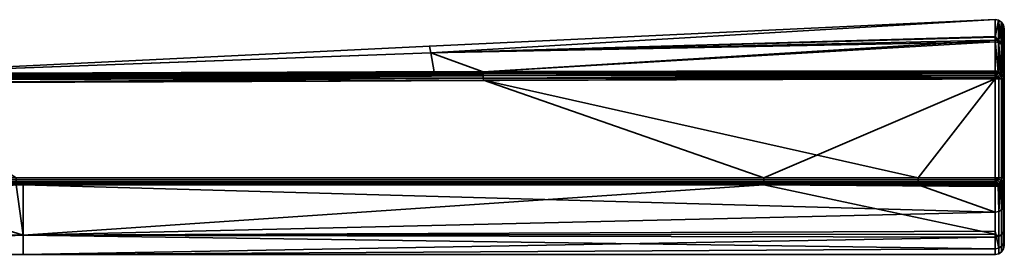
# Model space of a CAD drawing. Header units: millimetres. Extents: x -320 to 8070, y -96 to 57.
# Tile 34 of 111: x 1247 to 1301, y 44 to 57. Entities that reach past the tile are written whole.
import ezdxf

# ---------------------------------------------------------------- set-up
doc = ezdxf.new("R2010")
doc.units = ezdxf.units.MM
doc.layers.add('31', color=7, linetype='Continuous', true_color=0xffffff)

# ---------------------------------------------------------------- blocks, each defined once
blk = doc.blocks.new('UG_SURFACE_002')
at = {"layer": '31', "color": 251, "linetype": 'Continuous', "lineweight": 35}
for points in [[(1300.488, 56.988, 1104), (1269.283, 55.53, 1104), (1269.353, 55.149, 1109.565)], [(1269.353, 55.149, 1098.435), (1269.283, 55.53, 1104), (1300.488, 56.988, 1104)], [(1300.488, 56.988, 1104), (1300.488, 56.988, 1104), (1269.283, 55.53, 1104)], [(1269.353, 55.149, 1109.565), (1300.492, 56.021, 1109.683), (1300.488, 56.988, 1104)], [(1300.488, 56.988, 1104), (1300.492, 56.06, 1098.31), (1269.353, 55.149, 1098.435)], [(1300.492, 56.06, 1098.31), (1300.488, 56.988, 1104), (1300.683, 56.954, 1104)], [(1300.683, 56.954, 1104), (1300.488, 56.988, 1104), (1300.492, 56.021, 1109.683)], [(1300.488, 56.988, 1104), (1300.488, 56.988, 1104), (1300.683, 56.954, 1104)], [(1300.683, 56.954, 1104), (1300.686, 55.827, 1097.102), (1300.492, 56.06, 1098.31)], [(1300.492, 56.021, 1109.683), (1300.687, 55.729, 1111.183), (1300.683, 56.954, 1104)], [(1300.851, 55.725, 1097.136), (1300.686, 55.827, 1097.102), (1300.683, 56.954, 1104)], [(1300.849, 56.846, 1104), (1300.683, 56.954, 1104), (1300.687, 55.729, 1111.183)], [(1300.683, 56.954, 1104), (1300.849, 56.846, 1104), (1300.851, 55.725, 1097.136)], [(1300.687, 55.729, 1111.183), (1300.851, 55.628, 1111.147), (1300.849, 56.846, 1104)], [(1300.961, 55.57, 1097.188), (1300.851, 55.725, 1097.136), (1300.849, 56.846, 1104)], [(1300.961, 56.682, 1104), (1300.849, 56.846, 1104), (1300.851, 55.628, 1111.147)], [(1300.849, 56.846, 1104), (1300.961, 56.682, 1104), (1300.961, 55.57, 1097.188)], [(1300.851, 55.628, 1111.147), (1300.961, 55.474, 1111.093), (1300.961, 56.682, 1104)], [(1300.961, 56.682, 1104), (1301, 56.488, 1104), (1301, 55.387, 1097.249)], [(1300.961, 56.682, 1104), (1300.961, 55.474, 1111.093), (1301, 55.292, 1111.029)], [(1301, 55.292, 1111.029), (1301, 56.488, 1104), (1300.961, 56.682, 1104)], [(1301, 55.387, 1097.249), (1300.961, 55.57, 1097.188), (1300.961, 56.682, 1104)], [(1269.353, 55.149, 1098.435), (1300.492, 56.06, 1098.31), (1300.493, 55.861, 1097.09)], [(1300.493, 55.763, 1111.195), (1300.492, 56.021, 1109.683), (1269.353, 55.149, 1109.565)], [(1300.686, 55.827, 1097.102), (1300.493, 55.861, 1097.09), (1300.492, 56.06, 1098.31)], [(1300.492, 56.021, 1109.683), (1300.493, 55.763, 1111.195), (1300.687, 55.729, 1111.183)], [(1301, 56.488, 1104), (1301, 44.5, 1104), (1301, 45.437, 1098.497)], [(1301, 56.488, 1104), (1301, 44.807, 1107.178), (1301, 44.5, 1104)], [(1301, 56.488, 1104), (1301, 46.779, 1112.401), (1301, 44.807, 1107.178)], [(1301, 46.779, 1112.401), (1301, 56.488, 1104), (1301, 55.292, 1111.029)], [(1301, 45.437, 1098.497), (1301, 48.143, 1093.615), (1301, 55.387, 1097.249), (1301, 56.488, 1104)], [(1237.979, 53.999, 1109.419), (1269.353, 55.149, 1109.565), (1269.283, 55.53, 1104)], [(1237.979, 53.999, 1098.581), (1237.979, 53.999, 1104), (1269.283, 55.53, 1104)], [(1269.283, 55.53, 1104), (1269.353, 55.149, 1098.435), (1237.979, 53.999, 1098.581)], [(1269.283, 55.53, 1104), (1237.979, 53.999, 1104), (1237.979, 53.999, 1109.419)], [(1272.255, 54.111, 1093.353), (1269.353, 55.149, 1098.435), (1300.493, 55.861, 1097.09)], [(1300.493, 55.763, 1111.195), (1269.353, 55.149, 1109.565), (1272.255, 54.111, 1114.647)], [(1300.493, 55.861, 1097.09), (1300.499, 54.146, 1093.253), (1272.255, 54.111, 1093.353)], [(1272.255, 54.111, 1114.647), (1300.499, 54.146, 1114.747), (1300.493, 55.763, 1111.195)], [(1300.493, 55.861, 1097.09), (1300.686, 55.827, 1097.102), (1300.669, 54.117, 1093.269)], [(1300.669, 54.117, 1093.269), (1300.499, 54.146, 1093.253), (1300.493, 55.861, 1097.09)], [(1300.493, 55.763, 1111.195), (1300.499, 54.146, 1114.747), (1300.669, 54.117, 1114.731)], [(1300.669, 54.117, 1114.731), (1300.687, 55.729, 1111.183), (1300.493, 55.763, 1111.195)], [(1300.686, 55.827, 1097.102), (1300.691, 54.113, 1093.271), (1300.669, 54.117, 1093.269)], [(1300.669, 54.117, 1114.731), (1300.691, 54.113, 1114.728), (1300.687, 55.729, 1111.183)], [(1300.686, 55.827, 1097.102), (1300.825, 54.035, 1093.316), (1300.814, 54.042, 1093.312)], [(1300.825, 54.035, 1093.316), (1300.686, 55.827, 1097.102), (1300.851, 55.725, 1097.136)], [(1300.814, 54.042, 1093.312), (1300.691, 54.113, 1093.271), (1300.686, 55.827, 1097.102)], [(1300.687, 55.729, 1111.183), (1300.691, 54.113, 1114.728), (1300.814, 54.042, 1114.688)], [(1300.814, 54.042, 1114.688), (1300.825, 54.035, 1114.684), (1300.687, 55.729, 1111.183)], [(1300.851, 55.628, 1111.147), (1300.687, 55.729, 1111.183), (1300.825, 54.035, 1114.684)], [(1300.851, 55.725, 1097.136), (1300.853, 54.019, 1093.325), (1300.825, 54.035, 1093.316)], [(1300.825, 54.035, 1114.684), (1300.853, 54.019, 1114.675), (1300.851, 55.628, 1111.147)], [(1300.948, 53.896, 1093.395), (1300.851, 55.725, 1097.136), (1300.961, 55.57, 1097.188)], [(1300.948, 53.896, 1093.395), (1300.853, 54.019, 1093.325), (1300.851, 55.725, 1097.136)], [(1300.851, 55.628, 1111.147), (1300.853, 54.019, 1114.675), (1300.948, 53.896, 1114.605)], [(1300.961, 55.474, 1111.093), (1300.851, 55.628, 1111.147), (1300.948, 53.896, 1114.605)], [(1300.961, 55.57, 1097.188), (1300.962, 53.878, 1093.405), (1300.948, 53.896, 1093.395)], [(1300.948, 53.896, 1114.605), (1300.962, 53.878, 1114.595), (1300.961, 55.474, 1111.093)], [(1300.961, 55.57, 1097.188), (1301, 55.387, 1097.249), (1301, 53.711, 1093.5)], [(1301, 53.711, 1093.5), (1300.962, 53.878, 1093.405), (1300.961, 55.57, 1097.188)], [(1300.961, 55.474, 1111.093), (1300.962, 53.878, 1114.595), (1301, 53.711, 1114.5)], [(1301, 53.711, 1114.5), (1301, 55.292, 1111.029), (1300.961, 55.474, 1111.093)], [(1237.999, 54, 1114.5), (1269.353, 55.149, 1109.565), (1237.979, 53.999, 1109.419)], [(1237.999, 54, 1093.5), (1237.979, 53.999, 1098.581), (1269.353, 55.149, 1098.435)], [(1237.999, 54, 1114.5), (1269.543, 54.102, 1114.636), (1269.353, 55.149, 1109.565)], [(1269.353, 55.149, 1098.435), (1269.543, 54.102, 1093.364), (1237.999, 54, 1093.5)], [(1269.353, 55.149, 1109.565), (1269.543, 54.102, 1114.636), (1272.255, 54.111, 1114.647)], [(1272.255, 54.111, 1093.353), (1269.543, 54.102, 1093.364), (1269.353, 55.149, 1098.435)], [(1301, 48.143, 1093.615), (1301, 48.235, 1093.5), (1301, 53.711, 1093.5), (1301, 55.387, 1097.249)], [(1301, 55.292, 1111.029), (1301, 53.711, 1114.5), (1301, 48.235, 1114.5), (1301, 46.779, 1112.401)], [(1237.999, 53.976, 1114.655), (1272.255, 54.058, 1114.763), (1269.543, 54.102, 1114.636)], [(1269.543, 54.102, 1114.636), (1237.999, 54, 1114.5), (1237.999, 53.976, 1114.655)], [(1237.999, 53.976, 1093.346), (1237.999, 54, 1093.5), (1269.543, 54.102, 1093.364)], [(1269.543, 54.102, 1093.364), (1272.255, 54.058, 1093.237), (1237.999, 53.976, 1093.346)], [(1272.255, 53.978, 1114.861), (1272.255, 54.058, 1114.763), (1237.999, 53.976, 1114.655)], [(1272.255, 54.058, 1093.237), (1272.255, 53.978, 1093.139), (1237.999, 53.904, 1093.206)], [(1237.999, 53.904, 1093.206), (1237.999, 53.976, 1093.346), (1272.255, 54.058, 1093.237)], [(1272.256, 53.876, 1114.937), (1272.255, 53.978, 1114.861), (1237.999, 53.904, 1114.794)], [(1237.999, 53.976, 1114.655), (1237.999, 53.904, 1114.794), (1272.255, 53.978, 1114.861)], [(1272.255, 53.978, 1093.139), (1272.256, 53.876, 1093.063), (1237.999, 53.794, 1093.096)], [(1237.999, 53.794, 1093.096), (1237.999, 53.904, 1093.206), (1272.255, 53.978, 1093.139)], [(1237.999, 53.904, 1114.794), (1237.999, 53.794, 1114.905), (1272.256, 53.876, 1114.937)], [(1272.256, 53.759, 1114.984), (1272.256, 53.876, 1114.937), (1237.999, 53.794, 1114.905)], [(1238, 53.654, 1093.024), (1237.999, 53.794, 1093.096), (1272.256, 53.876, 1093.063)], [(1237.999, 53.794, 1114.905), (1238, 53.654, 1114.976), (1272.256, 53.759, 1114.984)], [(1272.256, 53.876, 1093.063), (1272.256, 53.759, 1093.016), (1238, 53.654, 1093.024)], [(1272.255, 54.058, 1114.763), (1272.255, 54.111, 1114.647), (1269.543, 54.102, 1114.636)], [(1269.543, 54.102, 1093.364), (1272.255, 54.111, 1093.353), (1272.255, 54.058, 1093.237)], [(1300.499, 54.146, 1114.747), (1272.255, 54.111, 1114.647), (1272.255, 54.058, 1114.763)], [(1272.255, 54.058, 1114.763), (1300.5, 54.085, 1114.833), (1300.499, 54.146, 1114.747)], [(1300.499, 54.146, 1093.253), (1300.5, 54.085, 1093.167), (1272.255, 54.058, 1093.237)], [(1272.255, 54.058, 1093.237), (1272.255, 54.111, 1093.353), (1300.499, 54.146, 1093.253)], [(1300.5, 54.065, 1114.85), (1300.5, 54.085, 1114.833), (1272.255, 54.058, 1114.763)], [(1272.255, 53.978, 1093.139), (1272.255, 54.058, 1093.237), (1300.5, 54.085, 1093.167)], [(1300.5, 54.085, 1093.167), (1300.5, 54.065, 1093.15), (1272.255, 53.978, 1093.139)], [(1300.5, 54.065, 1114.85), (1272.255, 54.058, 1114.763), (1272.255, 53.978, 1114.861)], [(1272.255, 53.978, 1114.861), (1300.5, 54.007, 1114.903), (1300.5, 54.065, 1114.85)], [(1300.5, 54.065, 1093.15), (1300.5, 54.007, 1093.097), (1272.255, 53.978, 1093.139)], [(1300.5, 54.007, 1114.903), (1272.255, 53.978, 1114.861), (1272.256, 53.876, 1114.937)], [(1272.256, 53.876, 1093.063), (1272.255, 53.978, 1093.139), (1300.5, 54.007, 1093.097)], [(1272.256, 53.876, 1114.937), (1300.5, 53.916, 1114.956), (1300.5, 54.007, 1114.903)], [(1300.5, 54.007, 1093.097), (1300.5, 53.916, 1093.044), (1272.256, 53.876, 1093.063)], [(1300.5, 53.903, 1114.96), (1300.5, 53.916, 1114.956), (1272.256, 53.876, 1114.937)], [(1272.256, 53.876, 1093.063), (1300.5, 53.916, 1093.044), (1300.5, 53.903, 1093.04)], [(1300.5, 53.903, 1114.96), (1272.256, 53.876, 1114.937), (1272.256, 53.759, 1114.984)], [(1272.256, 53.759, 1114.984), (1300.5, 53.816, 1114.989), (1300.5, 53.903, 1114.96)], [(1300.5, 53.903, 1093.04), (1272.256, 53.759, 1093.016), (1272.256, 53.876, 1093.063)], [(1300.5, 53.903, 1093.04), (1300.5, 53.816, 1093.011), (1272.256, 53.759, 1093.016)], [(1300.5, 53.711, 1115), (1300.5, 53.816, 1114.989), (1272.256, 53.759, 1114.984)], [(1272.256, 53.759, 1093.016), (1300.5, 53.816, 1093.011), (1300.5, 53.711, 1093)], [(1300.669, 54.117, 1114.731), (1300.499, 54.146, 1114.747), (1300.5, 54.085, 1114.833)], [(1300.5, 54.085, 1093.167), (1300.499, 54.146, 1093.253), (1300.669, 54.117, 1093.269)], [(1300.5, 54.085, 1114.833), (1300.636, 54.04, 1114.852), (1300.669, 54.117, 1114.731)], [(1300.669, 54.117, 1093.269), (1300.636, 54.04, 1093.148), (1300.5, 54.085, 1093.167)], [(1300.5, 54.085, 1114.833), (1300.5, 54.065, 1114.85), (1300.636, 54.04, 1114.852)], [(1300.636, 54.04, 1093.148), (1300.5, 54.065, 1093.15), (1300.5, 54.085, 1093.167)], [(1300.636, 54.04, 1114.852), (1300.5, 54.065, 1114.85), (1300.5, 54.007, 1114.903)], [(1300.5, 54.007, 1093.097), (1300.5, 54.065, 1093.15), (1300.636, 54.04, 1093.148)], [(1300.573, 53.889, 1114.962), (1300.636, 54.04, 1114.852), (1300.5, 54.007, 1114.903)], [(1300.5, 54.007, 1093.097), (1300.636, 54.04, 1093.148), (1300.573, 53.889, 1093.039)], [(1300.5, 54.007, 1114.903), (1300.5, 53.916, 1114.956), (1300.573, 53.889, 1114.962)], [(1300.573, 53.889, 1093.039), (1300.5, 53.916, 1093.044), (1300.5, 54.007, 1093.097)], [(1300.5, 53.916, 1114.956), (1300.5, 53.903, 1114.96), (1300.573, 53.889, 1114.962)], [(1300.573, 53.889, 1093.039), (1300.5, 53.903, 1093.04), (1300.5, 53.916, 1093.044)], [(1300.573, 53.889, 1114.962), (1300.5, 53.903, 1114.96), (1300.5, 53.816, 1114.989)], [(1300.5, 53.816, 1093.011), (1300.5, 53.903, 1093.04), (1300.573, 53.889, 1093.039)], [(1300.5, 53.816, 1114.989), (1300.5, 53.711, 1115), (1300.573, 53.889, 1114.962)], [(1300.5, 53.711, 1115), (1300.636, 53.848, 1114.962), (1300.573, 53.889, 1114.962)], [(1300.573, 53.889, 1093.039), (1300.5, 53.711, 1093), (1300.5, 53.816, 1093.011)], [(1300.573, 53.889, 1093.039), (1300.636, 53.848, 1093.039), (1300.5, 53.711, 1093)], [(1300.5, 53.711, 1115), (1300.678, 53.785, 1114.962), (1300.636, 53.848, 1114.962)], [(1300.636, 53.848, 1093.039), (1300.678, 53.785, 1093.039), (1300.5, 53.711, 1093)], [(1300.678, 53.785, 1114.962), (1300.5, 53.711, 1115), (1300.691, 53.711, 1114.962)], [(1300.691, 53.711, 1093.038), (1300.5, 53.711, 1093), (1300.678, 53.785, 1093.039)], [(1300.573, 53.889, 1114.962), (1300.636, 53.848, 1114.962), (1300.751, 53.963, 1114.852), (1300.636, 54.04, 1114.852)], [(1300.636, 54.04, 1093.148), (1300.751, 53.963, 1093.148), (1300.636, 53.848, 1093.039), (1300.573, 53.889, 1093.039)], [(1300.691, 54.113, 1114.728), (1300.669, 54.117, 1114.731), (1300.636, 54.04, 1114.852)], [(1300.636, 54.04, 1093.148), (1300.669, 54.117, 1093.269), (1300.691, 54.113, 1093.271)], [(1300.691, 54.113, 1114.728), (1300.636, 54.04, 1114.852), (1300.751, 53.963, 1114.852)], [(1300.751, 53.963, 1093.148), (1300.636, 54.04, 1093.148), (1300.691, 54.113, 1093.271)], [(1300.636, 53.848, 1114.962), (1300.678, 53.785, 1114.962), (1300.828, 53.847, 1114.852), (1300.751, 53.963, 1114.852)], [(1300.751, 53.963, 1093.148), (1300.828, 53.847, 1093.148), (1300.678, 53.785, 1093.039), (1300.636, 53.848, 1093.039)], [(1300.828, 53.847, 1114.852), (1300.678, 53.785, 1114.962), (1300.692, 53.711, 1114.962), (1300.853, 53.711, 1114.853)], [(1300.853, 53.711, 1093.147), (1300.692, 53.711, 1093.039), (1300.678, 53.785, 1093.039), (1300.828, 53.847, 1093.148)], [(1300.691, 53.711, 1114.962), (1300.692, 53.711, 1114.962), (1300.678, 53.785, 1114.962)], [(1300.678, 53.785, 1093.039), (1300.692, 53.711, 1093.039), (1300.691, 53.711, 1093.038)], [(1300.751, 53.963, 1114.852), (1300.814, 54.042, 1114.688), (1300.691, 54.113, 1114.728)], [(1300.691, 54.113, 1093.271), (1300.814, 54.042, 1093.312), (1300.751, 53.963, 1093.148)], [(1300.751, 53.963, 1114.852), (1300.823, 54.032, 1114.689), (1300.814, 54.042, 1114.688)], [(1300.814, 54.042, 1093.312), (1300.823, 54.032, 1093.311), (1300.751, 53.963, 1093.148)], [(1300.823, 54.032, 1114.689), (1300.751, 53.963, 1114.852), (1300.828, 53.847, 1114.852)], [(1300.751, 53.963, 1093.148), (1300.823, 54.032, 1093.311), (1300.928, 53.889, 1093.312)], [(1300.928, 53.889, 1093.312), (1300.828, 53.847, 1093.148), (1300.751, 53.963, 1093.148)], [(1300.814, 54.042, 1114.688), (1300.823, 54.032, 1114.689), (1300.825, 54.035, 1114.684)], [(1300.825, 54.035, 1093.316), (1300.823, 54.032, 1093.311), (1300.814, 54.042, 1093.312)], [(1300.853, 54.019, 1114.675), (1300.825, 54.035, 1114.684), (1300.823, 54.032, 1114.689)], [(1300.823, 54.032, 1093.311), (1300.825, 54.035, 1093.316), (1300.853, 54.019, 1093.325)], [(1300.828, 53.847, 1114.852), (1300.928, 53.889, 1114.688), (1300.823, 54.032, 1114.689)], [(1300.823, 54.032, 1114.689), (1300.928, 53.889, 1114.688), (1300.853, 54.019, 1114.675)], [(1300.853, 54.019, 1093.325), (1300.928, 53.889, 1093.312), (1300.823, 54.032, 1093.311)], [(1300.928, 53.889, 1114.688), (1300.828, 53.847, 1114.852), (1300.855, 53.711, 1114.852), (1300.961, 53.711, 1114.691)], [(1300.961, 53.711, 1093.309), (1300.855, 53.711, 1093.148), (1300.828, 53.847, 1093.148), (1300.928, 53.889, 1093.312)], [(1300.853, 53.711, 1114.853), (1300.855, 53.711, 1114.852), (1300.828, 53.847, 1114.852)], [(1300.828, 53.847, 1093.148), (1300.855, 53.711, 1093.148), (1300.853, 53.711, 1093.147)], [(1300.928, 53.889, 1114.688), (1300.948, 53.896, 1114.605), (1300.853, 54.019, 1114.675)], [(1300.853, 54.019, 1093.325), (1300.948, 53.896, 1093.395), (1300.928, 53.889, 1093.312)], [(1300.948, 53.896, 1114.605), (1300.928, 53.889, 1114.688), (1300.963, 53.711, 1114.688)], [(1300.963, 53.711, 1093.312), (1300.928, 53.889, 1093.312), (1300.948, 53.896, 1093.395)], [(1300.961, 53.711, 1114.691), (1300.963, 53.711, 1114.688), (1300.928, 53.889, 1114.688)], [(1300.928, 53.889, 1093.312), (1300.963, 53.711, 1093.312), (1300.961, 53.711, 1093.309)], [(1300.963, 53.711, 1114.688), (1300.962, 53.878, 1114.595), (1300.948, 53.896, 1114.605)], [(1300.948, 53.896, 1093.395), (1300.962, 53.878, 1093.405), (1300.963, 53.711, 1093.312)], [(1300.963, 53.711, 1114.688), (1301, 53.711, 1114.5), (1300.962, 53.878, 1114.595)], [(1300.962, 53.878, 1093.405), (1301, 53.711, 1093.5), (1300.963, 53.711, 1093.312)], [(1287.737, 48.236, 1093), (1237.975, 48.234, 1093), (1238, 53.5, 1093), (1272.257, 53.633, 1093)], [(1238, 53.5, 1115), (1272.257, 53.633, 1115), (1272.256, 53.759, 1114.984)], [(1272.256, 53.759, 1114.984), (1238, 53.654, 1114.976), (1238, 53.5, 1115)], [(1238, 53.5, 1093), (1238, 53.654, 1093.024), (1272.256, 53.759, 1093.016)], [(1272.256, 53.759, 1093.016), (1272.257, 53.633, 1093), (1238, 53.5, 1093)], [(1272.257, 53.633, 1115), (1238, 53.5, 1115), (1246.49, 48.233, 1115), (1296.247, 48.236, 1115)], [(1272.256, 53.759, 1114.984), (1272.257, 53.633, 1115), (1300.5, 53.711, 1115)], [(1300.5, 53.711, 1093), (1272.257, 53.633, 1093), (1272.256, 53.759, 1093.016)], [(1296.247, 48.236, 1115), (1300.5, 53.711, 1115), (1272.257, 53.633, 1115)], [(1272.257, 53.633, 1093), (1300.5, 53.711, 1093), (1287.737, 48.236, 1093)], [(1300.5, 53.711, 1093), (1300.5, 48.235, 1093), (1287.737, 48.236, 1093)], [(1296.247, 48.236, 1115), (1300.5, 48.235, 1115), (1300.5, 53.711, 1115)], [(1300.5, 53.711, 1115), (1300.5, 48.235, 1115), (1300.691, 48.235, 1114.962), (1300.691, 53.711, 1114.962)], [(1300.5, 48.235, 1093), (1300.5, 53.711, 1093), (1300.691, 53.711, 1093.038), (1300.691, 48.235, 1093.038)], [(1300.692, 53.711, 1114.962), (1300.691, 53.711, 1114.962), (1300.691, 48.235, 1114.962), (1300.692, 48.235, 1114.962)], [(1300.692, 48.235, 1093.039), (1300.691, 48.235, 1093.038), (1300.691, 53.711, 1093.038), (1300.692, 53.711, 1093.039)], [(1300.692, 48.235, 1114.962), (1300.853, 48.235, 1114.853), (1300.853, 53.711, 1114.853), (1300.692, 53.711, 1114.962)], [(1300.692, 53.711, 1093.039), (1300.853, 53.711, 1093.147), (1300.853, 48.235, 1093.147), (1300.692, 48.235, 1093.039)], [(1300.855, 53.711, 1114.852), (1300.853, 53.711, 1114.853), (1300.853, 48.235, 1114.853), (1300.855, 48.235, 1114.852)], [(1300.855, 48.235, 1093.148), (1300.853, 48.235, 1093.147), (1300.853, 53.711, 1093.147), (1300.855, 53.711, 1093.148)], [(1300.855, 48.235, 1114.852), (1300.961, 48.235, 1114.691), (1300.961, 53.711, 1114.691), (1300.855, 53.711, 1114.852)], [(1300.855, 53.711, 1093.148), (1300.961, 53.711, 1093.309), (1300.961, 48.235, 1093.309), (1300.855, 48.235, 1093.148)], [(1300.963, 53.711, 1114.688), (1300.961, 53.711, 1114.691), (1300.961, 48.235, 1114.691), (1300.963, 48.235, 1114.688)], [(1300.963, 48.235, 1093.312), (1300.961, 48.235, 1093.309), (1300.961, 53.711, 1093.309), (1300.963, 53.711, 1093.312)], [(1300.963, 48.235, 1114.688), (1301, 48.235, 1114.5), (1301, 53.711, 1114.5), (1300.963, 53.711, 1114.688)], [(1300.963, 53.711, 1093.312), (1301, 53.711, 1093.5), (1301, 48.235, 1093.5), (1300.963, 48.235, 1093.312)], [(1219.504, 44.724, 1109.829), (1246.861, 45.073, 1109.968), (1246.49, 47.845, 1114.816)], [(1237.982, 47.846, 1093.184), (1246.861, 45.079, 1098.017), (1219.62, 45.696, 1095.484)], [(1287.737, 48.236, 1093), (1287.737, 48.126, 1093.012), (1237.977, 48.124, 1093.012), (1237.975, 48.234, 1093)], [(1287.737, 48.126, 1093.012), (1287.737, 48.021, 1093.048), (1237.979, 48.02, 1093.048), (1237.977, 48.124, 1093.012)], [(1237.98, 47.925, 1093.107), (1237.979, 48.02, 1093.048), (1287.737, 48.021, 1093.048)], [(1287.737, 48.021, 1093.048), (1287.737, 47.927, 1093.107), (1237.98, 47.925, 1093.107)], [(1246.863, 47.847, 1093.184), (1237.98, 47.925, 1093.107), (1287.737, 47.927, 1093.107)], [(1246.863, 47.847, 1093.184), (1237.982, 47.846, 1093.184), (1237.98, 47.925, 1093.107)], [(1237.982, 47.846, 1093.184), (1246.863, 47.847, 1093.184), (1246.861, 45.079, 1098.017)], [(1296.247, 48.126, 1114.988), (1296.247, 48.236, 1115), (1246.49, 48.233, 1115), (1246.49, 48.123, 1114.988)], [(1296.247, 48.021, 1114.952), (1296.247, 48.126, 1114.988), (1246.49, 48.123, 1114.988), (1246.49, 48.019, 1114.952)], [(1296.247, 47.927, 1114.893), (1296.247, 48.021, 1114.952), (1246.49, 48.019, 1114.952)], [(1246.49, 48.019, 1114.952), (1246.49, 47.924, 1114.893), (1296.247, 47.927, 1114.893)], [(1296.247, 47.927, 1114.893), (1246.49, 47.924, 1114.893), (1246.863, 47.845, 1114.816)], [(1246.49, 47.924, 1114.893), (1246.49, 47.845, 1114.816), (1246.863, 47.845, 1114.816)], [(1246.861, 45.073, 1109.968), (1246.863, 47.845, 1114.816), (1246.49, 47.845, 1114.816)], [(1246.861, 45.079, 1098.017), (1246.863, 47.847, 1093.184), (1287.737, 47.848, 1093.184)], [(1287.737, 47.848, 1093.184), (1300.5, 45.126, 1098.042), (1246.861, 45.079, 1098.017)], [(1300.5, 46.347, 1112.653), (1246.863, 47.845, 1114.816), (1246.861, 45.073, 1109.968)], [(1246.863, 47.845, 1114.816), (1296.247, 47.848, 1114.816), (1296.247, 47.927, 1114.893)], [(1287.737, 47.927, 1093.107), (1287.737, 47.848, 1093.184), (1246.863, 47.847, 1093.184)], [(1296.247, 47.848, 1114.816), (1246.863, 47.845, 1114.816), (1300.5, 46.347, 1112.653)], [(1300.5, 48.235, 1093), (1300.5, 48.125, 1093.012), (1287.737, 48.126, 1093.012), (1287.737, 48.236, 1093)], [(1287.737, 48.021, 1093.048), (1287.737, 48.126, 1093.012), (1300.5, 48.125, 1093.012), (1300.5, 48.044, 1093.04)], [(1300.5, 48.044, 1093.04), (1300.5, 48.021, 1093.048), (1287.737, 48.021, 1093.048)], [(1300.5, 48.021, 1093.048), (1300.5, 47.927, 1093.107), (1287.737, 47.927, 1093.107), (1287.737, 48.021, 1093.048)], [(1287.737, 47.848, 1093.184), (1287.737, 47.927, 1093.107), (1300.5, 47.927, 1093.107), (1300.5, 47.882, 1093.15)], [(1300.5, 47.882, 1093.15), (1300.5, 47.848, 1093.184), (1287.737, 47.848, 1093.184)], [(1287.737, 47.848, 1093.184), (1300.5, 47.848, 1093.184), (1300.5, 47.753, 1093.302)], [(1287.737, 47.848, 1093.184), (1300.5, 47.753, 1093.302), (1300.5, 45.126, 1098.042)], [(1300.5, 48.125, 1114.988), (1300.5, 48.235, 1115), (1296.247, 48.236, 1115), (1296.247, 48.126, 1114.988)], [(1300.5, 48.044, 1114.959), (1300.5, 48.125, 1114.988), (1296.247, 48.126, 1114.988), (1296.247, 48.021, 1114.952)], [(1296.247, 48.021, 1114.952), (1300.5, 48.021, 1114.952), (1300.5, 48.044, 1114.959)], [(1300.5, 47.927, 1114.893), (1300.5, 48.021, 1114.952), (1296.247, 48.021, 1114.952), (1296.247, 47.927, 1114.893)], [(1300.5, 47.882, 1114.85), (1300.5, 47.927, 1114.893), (1296.247, 47.927, 1114.893), (1296.247, 47.848, 1114.816)], [(1296.247, 47.848, 1114.816), (1300.5, 47.848, 1114.816), (1300.5, 47.882, 1114.85)], [(1300.5, 46.347, 1112.653), (1300.5, 47.848, 1114.816), (1296.247, 47.848, 1114.816)], [(1300.574, 48.058, 1114.962), (1300.5, 48.235, 1115), (1300.5, 48.125, 1114.988)], [(1300.691, 48.235, 1114.962), (1300.5, 48.235, 1115), (1300.678, 48.162, 1114.962)], [(1300.5, 48.235, 1115), (1300.636, 48.099, 1114.962), (1300.678, 48.162, 1114.962)], [(1300.5, 48.235, 1115), (1300.574, 48.058, 1114.962), (1300.636, 48.099, 1114.962)], [(1300.692, 48.235, 1093.039), (1300.678, 48.162, 1093.039), (1300.5, 48.235, 1093), (1300.691, 48.235, 1093.038)], [(1300.678, 48.162, 1093.039), (1300.636, 48.099, 1093.039), (1300.5, 48.235, 1093)], [(1300.636, 48.099, 1093.039), (1300.574, 48.058, 1093.039), (1300.5, 48.235, 1093)], [(1300.5, 48.125, 1093.012), (1300.5, 48.235, 1093), (1300.574, 48.058, 1093.039)], [(1300.5, 48.125, 1114.988), (1300.5, 48.044, 1114.959), (1300.574, 48.058, 1114.962)], [(1300.574, 48.058, 1093.039), (1300.5, 48.044, 1093.04), (1300.5, 48.125, 1093.012)], [(1300.636, 47.907, 1114.852), (1300.574, 48.058, 1114.962), (1300.5, 48.021, 1114.952)], [(1300.574, 48.058, 1114.962), (1300.5, 48.044, 1114.959), (1300.5, 48.021, 1114.952)], [(1300.5, 48.021, 1093.048), (1300.574, 48.058, 1093.039), (1300.636, 47.907, 1093.148)], [(1300.5, 48.021, 1093.048), (1300.5, 48.044, 1093.04), (1300.574, 48.058, 1093.039)], [(1300.5, 48.021, 1114.952), (1300.5, 47.927, 1114.893), (1300.636, 47.907, 1114.852)], [(1300.636, 47.907, 1093.148), (1300.5, 47.927, 1093.107), (1300.5, 48.021, 1093.048)], [(1300.5, 47.927, 1114.893), (1300.5, 47.882, 1114.85), (1300.636, 47.907, 1114.852)], [(1300.636, 47.907, 1093.148), (1300.5, 47.882, 1093.15), (1300.5, 47.927, 1093.107)], [(1300.653, 47.871, 1114.797), (1300.636, 47.907, 1114.852), (1300.5, 47.882, 1114.85)], [(1300.5, 47.882, 1093.15), (1300.636, 47.907, 1093.148), (1300.653, 47.871, 1093.203)], [(1300.5, 47.882, 1114.85), (1300.5, 47.848, 1114.816), (1300.653, 47.871, 1114.797)], [(1300.653, 47.871, 1093.203), (1300.5, 47.848, 1093.184), (1300.5, 47.882, 1093.15)], [(1300.691, 47.782, 1093.326), (1300.5, 47.753, 1093.302), (1300.5, 47.848, 1093.184), (1300.653, 47.871, 1093.203)], [(1300.653, 47.871, 1114.797), (1300.5, 47.848, 1114.816), (1300.5, 46.347, 1112.653), (1300.691, 46.38, 1112.634)], [(1300.636, 48.099, 1114.962), (1300.574, 48.058, 1114.962), (1300.636, 47.907, 1114.852), (1300.751, 47.984, 1114.852)], [(1300.751, 47.984, 1093.148), (1300.636, 47.907, 1093.148), (1300.574, 48.058, 1093.039), (1300.636, 48.099, 1093.039)], [(1300.678, 48.162, 1114.962), (1300.636, 48.099, 1114.962), (1300.751, 47.984, 1114.852), (1300.828, 48.1, 1114.852)], [(1300.828, 48.1, 1093.148), (1300.751, 47.984, 1093.148), (1300.636, 48.099, 1093.039), (1300.678, 48.162, 1093.039)], [(1300.691, 47.877, 1114.792), (1300.751, 47.984, 1114.852), (1300.636, 47.907, 1114.852)], [(1300.636, 47.907, 1093.148), (1300.751, 47.984, 1093.148), (1300.691, 47.877, 1093.208)], [(1300.636, 47.907, 1114.852), (1300.653, 47.871, 1114.797), (1300.691, 47.877, 1114.792)], [(1300.691, 47.877, 1093.208), (1300.653, 47.871, 1093.203), (1300.636, 47.907, 1093.148)], [(1300.691, 46.38, 1112.634), (1300.691, 47.877, 1114.792), (1300.653, 47.871, 1114.797)], [(1300.653, 47.871, 1093.203), (1300.691, 47.877, 1093.208), (1300.691, 47.782, 1093.326)], [(1300.678, 48.162, 1114.962), (1300.692, 48.235, 1114.962), (1300.691, 48.235, 1114.962)], [(1300.853, 48.235, 1114.853), (1300.692, 48.235, 1114.962), (1300.678, 48.162, 1114.962), (1300.828, 48.1, 1114.852)], [(1300.828, 48.1, 1093.148), (1300.678, 48.162, 1093.039), (1300.692, 48.235, 1093.039), (1300.853, 48.235, 1093.147)], [(1300.691, 47.877, 1114.792), (1300.804, 47.936, 1114.744), (1300.751, 47.984, 1114.852)], [(1300.751, 47.984, 1093.148), (1300.804, 47.936, 1093.256), (1300.691, 47.877, 1093.208)], [(1300.691, 46.38, 1112.634), (1300.853, 46.473, 1112.579), (1300.853, 47.961, 1114.723), (1300.804, 47.936, 1114.744)], [(1300.853, 47.867, 1093.394), (1300.691, 47.782, 1093.326), (1300.691, 47.877, 1093.208), (1300.804, 47.936, 1093.256)], [(1300.804, 47.936, 1114.744), (1300.691, 47.877, 1114.792), (1300.691, 46.38, 1112.634)], [(1300.853, 45.104, 1098.38), (1300.691, 45.001, 1098.344), (1300.691, 47.782, 1093.326), (1300.853, 47.867, 1093.394)], [(1300.828, 48.1, 1114.852), (1300.751, 47.984, 1114.852), (1300.804, 47.936, 1114.744)], [(1300.804, 47.936, 1093.256), (1300.751, 47.984, 1093.148), (1300.828, 48.1, 1093.148)], [(1300.804, 47.936, 1114.744), (1300.853, 47.961, 1114.723), (1300.828, 48.1, 1114.852)], [(1300.828, 48.1, 1093.148), (1300.853, 47.961, 1093.277), (1300.804, 47.936, 1093.256)], [(1300.804, 47.936, 1093.256), (1300.853, 47.961, 1093.277), (1300.853, 47.867, 1093.394)], [(1300.828, 48.1, 1114.852), (1300.855, 48.235, 1114.852), (1300.853, 48.235, 1114.853)], [(1300.961, 48.235, 1114.691), (1300.855, 48.235, 1114.852), (1300.828, 48.1, 1114.852), (1300.928, 48.058, 1114.688)], [(1300.928, 48.058, 1093.312), (1300.828, 48.1, 1093.148), (1300.855, 48.235, 1093.148), (1300.961, 48.235, 1093.309)], [(1300.853, 48.235, 1093.147), (1300.855, 48.235, 1093.148), (1300.828, 48.1, 1093.148)], [(1300.828, 48.1, 1114.852), (1300.853, 47.961, 1114.723), (1300.891, 48.005, 1114.688)], [(1300.891, 48.005, 1114.688), (1300.928, 48.058, 1114.688), (1300.828, 48.1, 1114.852)], [(1300.828, 48.1, 1093.148), (1300.928, 48.058, 1093.312), (1300.891, 48.005, 1093.312)], [(1300.891, 48.005, 1093.312), (1300.853, 47.961, 1093.277), (1300.828, 48.1, 1093.148)], [(1300.853, 46.473, 1112.579), (1300.962, 46.613, 1112.497), (1300.962, 48.087, 1114.621), (1300.936, 48.057, 1114.645)], [(1300.853, 46.473, 1112.579), (1300.936, 48.057, 1114.645), (1300.891, 48.005, 1114.688)], [(1300.962, 47.994, 1093.495), (1300.853, 47.867, 1093.394), (1300.891, 48.005, 1093.312), (1300.936, 48.057, 1093.355)], [(1300.853, 47.867, 1093.394), (1300.853, 47.961, 1093.277), (1300.891, 48.005, 1093.312)], [(1300.891, 48.005, 1114.688), (1300.853, 47.961, 1114.723), (1300.853, 46.473, 1112.579)], [(1300.962, 45.257, 1098.434), (1300.853, 45.104, 1098.38), (1300.853, 47.867, 1093.394), (1300.962, 47.994, 1093.495)], [(1300.936, 48.057, 1114.645), (1300.928, 48.058, 1114.688), (1300.891, 48.005, 1114.688)], [(1300.891, 48.005, 1093.312), (1300.928, 48.058, 1093.312), (1300.936, 48.057, 1093.355)], [(1300.928, 48.058, 1114.688), (1300.963, 48.235, 1114.688), (1300.961, 48.235, 1114.691)], [(1300.963, 48.235, 1114.688), (1300.928, 48.058, 1114.688), (1300.936, 48.057, 1114.645)], [(1300.936, 48.057, 1093.355), (1300.928, 48.058, 1093.312), (1300.963, 48.235, 1093.312)], [(1300.961, 48.235, 1093.309), (1300.963, 48.235, 1093.312), (1300.928, 48.058, 1093.312)], [(1300.936, 48.057, 1114.645), (1300.962, 48.087, 1114.621), (1300.963, 48.235, 1114.688)], [(1300.963, 48.235, 1093.312), (1300.962, 48.087, 1093.379), (1300.936, 48.057, 1093.355)], [(1300.936, 48.057, 1093.355), (1300.962, 48.087, 1093.379), (1300.962, 47.994, 1093.495)], [(1301, 48.143, 1093.615), (1300.962, 47.994, 1093.495), (1300.962, 48.087, 1093.379), (1301, 48.235, 1093.5)], [(1301, 48.235, 1114.5), (1300.962, 48.087, 1114.621), (1300.962, 46.613, 1112.497), (1301, 46.779, 1112.401)], [(1300.962, 48.087, 1114.621), (1301, 48.235, 1114.5), (1300.963, 48.235, 1114.688)], [(1300.963, 48.235, 1093.312), (1301, 48.235, 1093.5), (1300.962, 48.087, 1093.379)], [(1301, 45.437, 1098.497), (1300.962, 45.257, 1098.434), (1300.962, 47.994, 1093.495), (1301, 48.143, 1093.615)], [(1300.5, 45.126, 1098.042), (1300.5, 47.753, 1093.302), (1300.691, 47.782, 1093.326), (1300.691, 45.001, 1098.344)], [(1301, 46.779, 1112.401), (1300.962, 46.613, 1112.497), (1300.962, 44.619, 1107.215), (1301, 44.807, 1107.178)], [(1246.861, 45.073, 1109.968), (1300.5, 45.301, 1109.883), (1300.5, 46.347, 1112.653)], [(1300.691, 44.353, 1107.267), (1300.691, 46.38, 1112.634), (1300.5, 46.347, 1112.653), (1300.5, 45.301, 1109.883)], [(1300.853, 46.473, 1112.579), (1300.691, 46.38, 1112.634), (1300.691, 44.353, 1107.267), (1300.854, 44.46, 1107.246)], [(1300.962, 46.613, 1112.497), (1300.853, 46.473, 1112.579), (1300.854, 44.46, 1107.246), (1300.962, 44.619, 1107.215)], [(1246.861, 45.079, 1098.017), (1219.505, 44.728, 1098.156), (1219.62, 45.696, 1095.484)], [(1300.5, 44.316, 1107.274), (1300.5, 45.301, 1109.883), (1246.861, 45.073, 1109.968)], [(1246.861, 45.079, 1098.017), (1300.5, 45.126, 1098.042), (1300.5, 44.965, 1098.332)], [(1300.5, 45.301, 1109.883), (1300.5, 44.316, 1107.274), (1300.691, 44.353, 1107.267)], [(1300.691, 45.001, 1098.344), (1300.5, 44.965, 1098.332), (1300.5, 45.126, 1098.042)], [(1300.854, 44.146, 1104), (1300.691, 44.038, 1104), (1300.691, 45.001, 1098.344), (1300.853, 45.104, 1098.38)], [(1300.962, 44.309, 1104), (1300.854, 44.146, 1104), (1300.853, 45.104, 1098.38), (1300.962, 45.257, 1098.434)], [(1301, 44.5, 1104), (1300.962, 44.309, 1104), (1300.962, 45.257, 1098.434), (1301, 45.437, 1098.497)], [(1198.715, 43.899, 1103.749), (1246.861, 45.079, 1098.017), (1219.407, 43.911, 1103.992)], [(1219.505, 44.728, 1098.156), (1246.861, 45.079, 1098.017), (1198.715, 43.899, 1103.749)], [(1246.861, 45.079, 1098.017), (1246.861, 44, 1103.992), (1219.407, 43.911, 1103.992)], [(1219.504, 44.724, 1109.829), (1219.407, 43.911, 1103.992), (1246.861, 44, 1103.992)], [(1246.861, 44, 1103.992), (1246.861, 45.073, 1109.968), (1219.504, 44.724, 1109.829)], [(1246.861, 44, 1103.992), (1246.861, 45.079, 1098.017), (1300.5, 44.965, 1098.332)], [(1300.5, 44.316, 1107.274), (1246.861, 45.073, 1109.968), (1246.861, 44, 1103.992)], [(1300.5, 44.965, 1098.332), (1300.5, 44, 1104), (1246.861, 44, 1103.992)], [(1300.691, 44.038, 1104), (1300.5, 44, 1104), (1300.5, 44.965, 1098.332), (1300.691, 45.001, 1098.344)], [(1300.962, 44.619, 1107.215), (1300.854, 44.46, 1107.246), (1300.854, 44.146, 1104), (1300.962, 44.309, 1104)], [(1301, 44.807, 1107.178), (1300.962, 44.619, 1107.215), (1300.962, 44.309, 1104), (1301, 44.5, 1104)], [(1246.861, 44, 1103.992), (1300.5, 44, 1104), (1300.5, 44.316, 1107.274)], [(1300.691, 44.353, 1107.267), (1300.5, 44.316, 1107.274), (1300.5, 44, 1104), (1300.691, 44.038, 1104)], [(1300.854, 44.46, 1107.246), (1300.691, 44.353, 1107.267), (1300.691, 44.038, 1104), (1300.854, 44.146, 1104)]]:
    blk.add_3dface(points, dxfattribs=at)

msp = doc.modelspace()

# ---------------------------------------------------------------- linework, layer by layer
at = {"layer": '31', "color": 251, "linetype": 'Continuous', "lineweight": 35}
for p, q in [((1300.5, 53.711, 1093), (1300.5, 48.235, 1093)), ((1300.5, 48.235, 1115), (1300.5, 53.711, 1115)), ((1301, 53.711, 1114.5), (1301, 48.235, 1114.5)), ((1301, 48.235, 1093.5), (1301, 53.711, 1093.5))]:
    msp.add_line(p, q, dxfattribs=at)
at = {"layer": '31', "color": 251, "linetype": 'Continuous', "lineweight": 35, "extrusion": (0.999999, 0.001266, 0)}
for centre, start, end in [((52.065, 1093.5, 1300.567), 270, 330.3663), ((52.065, 1114.5, 1300.567), 29.6337, 90)]:
    msp.add_arc(centre, 0.5, start, end, dxfattribs=at)
at = {"layer": '31', "color": 251, "linetype": 'Continuous', "lineweight": 35, "extrusion": (0, 0.494453, -0.869204)}
msp.add_arc((-1300.5, 597.754, -942.171), 0.5, 89.9369, 180, dxfattribs=at)
at = {"layer": '31', "color": 251, "linetype": 'Continuous', "lineweight": 35, "extrusion": (-3.01566e-14, -0.494453, -0.869204)}
msp.add_arc((1300.5, 493.998, -977.033), 0.5, 269.9369, 360, dxfattribs=at)
at = {"layer": '31', "color": 251, "linetype": 'Continuous', "lineweight": 35, "extrusion": (0, 1, 0)}
for centre, start, end in [((-1300.5, 1093.5, 53.711), 180, 270), ((-1300.5, 1114.5, 53.711), 90, 180)]:
    msp.add_arc(centre, 0.5, start, end, dxfattribs=at)
at = {"layer": '31', "color": 251, "linetype": 'Continuous', "lineweight": 35, "extrusion": (1.01556e-14, -0.631583, -0.775308)}
msp.add_arc((1300.5, 666.502, -894.545), 0.5, 360, 90.0036, dxfattribs=at)
at = {"layer": '31', "color": 251, "linetype": 'Continuous', "lineweight": 35, "extrusion": (1, -8.19992e-05, 0)}
for centre, start, end in [((48.342, 1114.5, 1300.496), 90, 140.833), ((48.342, 1093.5, 1300.496), 219.167, 270)]:
    msp.add_arc(centre, 0.5, start, end, dxfattribs=at)
at = {"layer": '31', "color": 251, "linetype": 'Continuous', "lineweight": 35, "extrusion": (0, -1, 0)}
msp.add_arc((1300.5, 1093.5, -48.235), 0.5, 270, 0, dxfattribs=at)
at = {"layer": '31', "color": 251, "linetype": 'Continuous', "lineweight": 35, "extrusion": (0, 0.631583, -0.775308)}
msp.add_arc((-1300.5, 728.034, -817.335), 0.5, 180, 270.0036, dxfattribs=at)
at = {"layer": '31', "color": 251, "linetype": 'Continuous', "lineweight": 35, "extrusion": (0, 1, 5.41234e-13)}
msp.add_arc((-1300.5, 1114.5, 48.235), 0.5, 90, 180, dxfattribs=at)
at = {"layer": '31', "color": 251, "linetype": 'Continuous', "lineweight": 35}
for points, knots in [([(1300.499, 54.146, 1114.747), (1300.496, 55.078, 1113.108), (1300.493, 55.794, 1111.348), (1300.489, 56.746, 1107.738), (1300.488, 56.988, 1105.893), (1300.488, 56.989, 1102.122), (1300.489, 56.748, 1100.275), (1300.493, 55.797, 1096.659), (1300.496, 55.078, 1094.892), (1300.499, 54.146, 1093.253)], [0, 0, 0, 0, 0.25, 0.25, 0.5, 0.5, 0.75, 0.75, 1, 1, 1, 1]), ([(1301, 53.711, 1093.5), (1301, 54.623, 1095.102), (1301, 55.322, 1096.82), (1301, 56.253, 1100.355), (1301, 56.489, 1102.16), (1301, 56.488, 1105.846), (1301, 56.252, 1107.649), (1301, 55.322, 1111.177), (1301, 54.623, 1112.898), (1301, 53.711, 1114.5)], [0, 0, 0, 0, 0.25, 0.25, 0.5, 0.5, 0.75, 0.75, 1, 1, 1, 1]), ([(1175.498, 53.587, 1114.264), (1185.915, 53.633, 1114.28), (1196.332, 53.74, 1114.321), (1217.165, 53.913, 1114.421), (1227.581, 53.973, 1114.474), (1248.415, 54.027, 1114.526), (1258.832, 54.074, 1114.58), (1279.666, 54.132, 1114.685), (1290.082, 54.143, 1114.73), (1300.499, 54.146, 1114.747)], [0, 0, 0, 0, 0.25, 0.25, 0.5, 0.5, 0.75, 0.75, 1, 1, 1, 1]), ([(1300.499, 54.146, 1093.253), (1290.082, 54.143, 1093.27), (1279.666, 54.132, 1093.315), (1258.832, 54.074, 1093.42), (1248.415, 54.027, 1093.474), (1227.581, 53.973, 1093.526), (1217.165, 53.913, 1093.579), (1196.332, 53.74, 1093.679), (1185.915, 53.633, 1093.72), (1175.498, 53.587, 1093.736)], [0, 0, 0, 0, 0.25, 0.25, 0.5, 0.5, 0.75, 0.75, 1, 1, 1, 1]), ([(1175.5, 53.146, 1093), (1185.917, 53.183, 1093), (1196.333, 53.27, 1093), (1217.166, 53.416, 1093), (1227.583, 53.473, 1093), (1258.833, 53.554, 1093), (1279.666, 53.685, 1093), (1300.5, 53.711, 1093)], [0, 0, 0, 0, 0.25, 0.25, 0.5, 0.5, 1, 1, 1, 1]), ([(1300.5, 53.711, 1115), (1279.666, 53.685, 1115), (1258.833, 53.554, 1115), (1227.583, 53.473, 1115), (1217.166, 53.416, 1115), (1196.333, 53.27, 1115), (1185.917, 53.183, 1115), (1175.5, 53.146, 1115)], [0, 0, 0, 0, 0.5, 0.5, 0.75, 0.75, 1, 1, 1, 1]), ([(1193.328, 45.411, 1115), (1202.246, 45.992, 1115), (1211.155, 46.719, 1115), (1224.53, 47.608, 1115), (1228.99, 47.857, 1115), (1235.682, 48.169, 1115), (1237.914, 48.253, 1115), (1242.385, 48.242, 1115), (1244.621, 48.232, 1115), (1264.737, 48.247, 1115), (1282.619, 48.237, 1115), (1300.5, 48.235, 1115)], [0, 0, 0, 0, 0.25, 0.25, 0.375, 0.375, 0.4375, 0.4375, 0.5, 0.5, 1, 1, 1, 1]), ([(1300.5, 48.235, 1093), (1282.617, 48.237, 1093), (1264.735, 48.247, 1093), (1244.617, 48.232, 1093), (1242.382, 48.242, 1093), (1237.911, 48.253, 1093), (1235.677, 48.169, 1093), (1228.983, 47.857, 1093), (1224.523, 47.607, 1093), (1211.151, 46.719, 1093), (1202.244, 45.992, 1093), (1193.328, 45.411, 1093)], [0, 0, 0, 0, 0.5, 0.5, 0.5625, 0.5625, 0.625, 0.625, 0.75, 0.75, 1, 1, 1, 1]), ([(1300.5, 47.848, 1114.816), (1282.622, 47.849, 1114.816), (1264.745, 47.86, 1114.816), (1244.632, 47.844, 1114.816), (1242.397, 47.854, 1114.816), (1237.927, 47.866, 1114.817), (1235.696, 47.778, 1114.812), (1229.006, 47.454, 1114.795), (1224.548, 47.193, 1114.779), (1211.18, 46.266, 1114.716), (1202.275, 45.512, 1114.651), (1193.36, 44.921, 1114.594)], [0, 0, 0, 0, 0.5, 0.5, 0.5625, 0.5625, 0.625, 0.625, 0.75, 0.75, 1, 1, 1, 1]), ([(1193.36, 44.921, 1093.406), (1202.273, 45.512, 1093.349), (1211.174, 46.265, 1093.284), (1224.54, 47.192, 1093.221), (1228.999, 47.453, 1093.205), (1235.691, 47.778, 1093.188), (1237.924, 47.866, 1093.183), (1242.394, 47.854, 1093.184), (1244.628, 47.844, 1093.184), (1264.742, 47.86, 1093.184), (1282.621, 47.849, 1093.184), (1300.5, 47.848, 1093.184)], [0, 0, 0, 0, 0.25, 0.25, 0.375, 0.375, 0.4375, 0.4375, 0.5, 0.5, 1, 1, 1, 1]), ([(1300.5, 47.848, 1093.184), (1300.5, 46.606, 1094.709), (1300.5, 45.654, 1096.4), (1300.5, 44.334, 1100.101), (1300.5, 44.002, 1102.014), (1300.5, 43.995, 1107.912), (1300.5, 45.364, 1111.767), (1300.5, 47.848, 1114.816)], [0, 0, 0, 0, 0.25, 0.25, 0.5, 0.5, 1, 1, 1, 1]), ([(1301, 48.235, 1114.5), (1301, 45.824, 1111.54), (1301, 44.495, 1107.796), (1301, 44.503, 1102.07), (1301, 44.825, 1100.212), (1301, 46.107, 1096.619), (1301, 47.03, 1094.98), (1301, 48.235, 1093.5)], [0, 0, 0, 0, 0.5, 0.5, 0.75, 0.75, 1, 1, 1, 1])]:
    msp.add_open_spline(points, degree=3, knots=knots, dxfattribs=at)

# ---------------------------------------------------------------- block references
msp.add_blockref('UG_SURFACE_002', (0, 0), dxfattribs=at)

doc.saveas('drawing.dxf')
